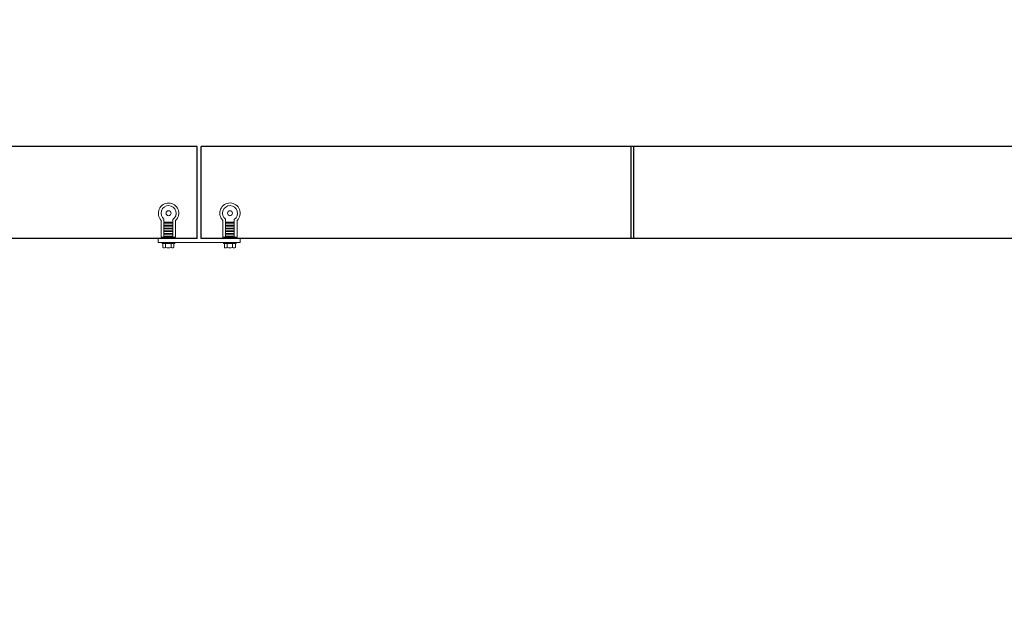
# Model space of a CAD drawing. Header units: feet. Extents: x 0 to 152726, y 0 to 59505.
# Tile 81 of 85: x 152380 to 152388, y 59282 to 59287. Entities that reach past the tile are written whole.
import ezdxf
from ezdxf import colors
from ezdxf.entities.mleader import LeaderData, LeaderLine
from ezdxf.math import Vec2, Vec3

# ---------------------------------------------------------------- set-up
doc = ezdxf.new("R2010")
doc.units = ezdxf.units.FT
doc.header["$LTSCALE"] = 0.1
doc.header["$MEASUREMENT"] = 0
doc.layers.add('L-ANNO-NOTE', color=30, linetype='Continuous')
doc.layers.add('SC_Scratch10', color=252, linetype='Continuous', lineweight=0)
doc.layers.add('VG_P_Cells', color=252, linetype='Continuous', lineweight=13)
doc.styles.add('Arial', font='arial.ttf')

# ---------------------------------------------------------------- blocks, each defined once
blk = doc.blocks.new('PLATE MOUNT AT PRECAST')
for p, q in [((8.48, 0.79), (-8.48, 0.79)), ((-8.48, 0.79), (-8.48, 0)), ((8.48, 0.79), (8.48, 0))]:
    blk.add_line(p, q)
at = {"flags": 128}
for points in [[(-7.66, 0.79), (-7.66, 0.99), (-5.04, 0.99), (-5.04, 0.79)], [(5.04, 0.79), (5.04, 0.99), (7.66, 0.99), (7.66, 0.79)], [(-7.27, -0.31), (-7.83, -0.31), (-7.83, -3.72)], [(-7.27, 0), (-7.27, -3.98)], [(-7.27, -0.31), (-5.43, -0.31)], [(-7.27, -0.51), (-5.43, -0.51)], [(-7.27, -0.9), (-5.43, -0.9)], [(-7.27, -1.07), (-5.43, -1.07)], [(-7.27, -1.47), (-5.43, -1.47)], [(-7.27, -1.64), (-5.43, -1.64)], [(-7.27, -2.03), (-5.43, -2.03)], [(-5.43, 0), (-5.43, -4.02)], [(-5.43, -0.31), (-4.87, -0.31), (-4.87, -3.78)], [(5.43, -0.31), (4.87, -0.31), (4.87, -3.72)], [(5.43, 0), (5.43, -3.98)], [(5.43, -0.31), (7.27, -0.31)], [(5.43, -0.51), (7.27, -0.51)], [(5.43, -0.9), (7.27, -0.9)], [(5.43, -1.07), (7.27, -1.07)], [(5.43, -1.47), (7.27, -1.47)], [(5.43, -1.64), (7.27, -1.64)], [(5.43, -2.03), (7.27, -2.03)], [(7.27, 0), (7.27, -4.02)], [(7.27, -0.31), (7.83, -0.31), (7.83, -3.78)], [(-7.27, -2.2), (-5.43, -2.2)], [(-7.27, -2.59), (-5.43, -2.59)], [(-7.27, -2.79), (-5.43, -2.79)], [(-7.27, -3.19), (-5.43, -3.19)], [(-7.27, -3.36), (-5.43, -3.36)], [(-7.27, -3.44), (-5.43, -3.44)], [(5.43, -2.2), (7.27, -2.2)], [(5.43, -2.59), (7.27, -2.59)], [(5.43, -2.79), (7.27, -2.79)], [(5.43, -3.19), (7.27, -3.19)], [(5.43, -3.36), (7.27, -3.36)], [(5.43, -3.44), (7.27, -3.44)]]:
    blk.add_lwpolyline(points, dxfattribs=at)
for points in [[(-7.49, 0.99), (-7.49, 1.8, -0.39919), (-6.93, 1.8), (-6.93, 0.99)], [(-5.77, 0.99), (-5.77, 1.8, -0.39919), (-5.21, 1.8), (-5.21, 0.99)], [(5.21, 0.99), (5.21, 1.8, -0.39919), (5.77, 1.8), (5.77, 0.99)], [(6.93, 0.99), (6.93, 1.8, -0.39919), (7.49, 1.8), (7.49, 0.99)]]:
    blk.add_lwpolyline(points, format="xyb", dxfattribs=at)
for centre in [(-6.38, -5.26), (6.32, -5.26)]:
    blk.add_circle(centre, 0.522)
for centre, radius, start, end in [((-6.35, 0.38), 1.54, 67.9486, 112.0514), ((6.35, 0.38), 1.54, 67.9486, 112.0514), ((-6.38, -5.26), 2.11, 133.379, 44.4759), ((-6.38, -5.26), 1.56, 124.6928, 52.7433), ((6.32, -5.26), 2.11, 133.379, 44.4759), ((6.32, -5.26), 1.56, 124.6928, 52.7433)]:
    blk.add_arc(centre, radius, start, end)
blk = doc.blocks.new('Bridge plan')
at = {"layer": 'VG_P_Cells', "lineweight": -3}
for p, q in [((1828120.6631, 711487.0594), (1828110.7539, 711487.0594)), ((1828120.6631, 711486.3094), (1828120.6631, 711487.0594)), ((1828120.6941, 711486.3094), (1828120.6941, 711487.0594)), ((1828127.7099, 711487.0594), (1828120.6941, 711487.0594)), ((1828124.194, 711486.3094), (1828124.194, 711487.0594)), ((1828124.215, 711486.3094), (1828124.215, 711487.0594)), ((1828120.6631, 711486.3094), (1828110.7539, 711486.3094)), ((1828127.7149, 711486.3094), (1828120.6941, 711486.3094))]:
    blk.add_line(p, q, dxfattribs=at)
at = {"layer": 'SC_Scratch10', "lineweight": -3, "xscale": 0.0393699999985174, "yscale": 0.0393699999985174, "zscale": 0.0393699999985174, "rotation": 180.0001533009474}
blk.add_blockref('PLATE MOUNT AT PRECAST', (1828120.6786, 711486.3094), dxfattribs=at)
blk = doc.blocks.new('Trellis Base')
blk.add_blockref('Bridge plan', (-1675739.0633, -652201.2631))
at = {"layer": 'L-ANNO-NOTE'}
ml = blk.add_multileader_mtext('Standard', dxfattribs=at)
ml.set_content('W. LIVINGSTON AVENUE', color=11, style='Arial')
ml.set_leader_properties()
ml.build(insert=Vec2(0, 0))
ml.multileader.update_dxf_attribs({"has_dogleg": 0, "dogleg_length": 0.36, "arrow_head_size": 1.25, "scale": 10})
ctx = ml.context
ctx.base_point, ctx.scale, ctx.char_height, ctx.arrow_head_size, ctx.landing_gap_size, ctx.plane_origin, ctx.plane_x_axis, ctx.plane_y_axis = Vec3(152493.4333, 59387.8699), 10, 1.25, 1.25, 0.5, Vec3(152496.4817, 59382.3139), Vec3(0.234739, 0.972058), Vec3(-0.972058, 0.234739)
notes = []
notes.append((ctx, [(0, (0, 0, 0), (0, 0), (1, 0), 1, [])]))
ctx.mtext.insert, ctx.mtext.text_direction, ctx.mtext.rotation, ctx.mtext.flow_direction = Vec3(152492.9328, 59388.5051), Vec3(0.234739, 0.972058), 1.333846, 5
ml = blk.add_multileader_mtext('Standard', dxfattribs=at)
ml.set_content('S. FRONT STREET', color=11, style='Arial')
ml.set_leader_properties()
ml.build(insert=Vec2(0, 0))
ml.multileader.update_dxf_attribs({"has_dogleg": 0, "dogleg_length": 0.36, "arrow_head_size": 1.25, "scale": 10})
ctx = ml.context
ctx.base_point, ctx.scale, ctx.char_height, ctx.arrow_head_size, ctx.landing_gap_size, ctx.plane_origin = Vec3(152391.6985, 59316.6024), 10, 1.25, 1.25, 0.5, Vec3(152387.0132, 59312.335)
notes.append((ctx, [(0, (0, 0, 0), (0, 0), (1, 0), 1, [])]))
ctx.mtext.insert, ctx.mtext.flow_direction = Vec3(152392.1985, 59317.2381), 5
for ctx, leaders in notes:
    for number, flags, end, landing, length, lines in leaders:
        leader = LeaderData()
        leader.index, (leader.has_last_leader_line, leader.has_dogleg_vector, leader.attachment_direction) = number, flags
        leader.last_leader_point, leader.dogleg_vector, leader.dogleg_length = Vec3(end), Vec3(landing), length
        for number, points, colour, breaks in lines:
            line = LeaderLine()
            line.index, line.vertices, line.color, line.breaks = number, Vec3.list(points), colors.encode_raw_color(colour), breaks
            leader.lines.append(line)
        ctx.leaders.append(leader)

msp = doc.modelspace()

# ---------------------------------------------------------------- block references
msp.add_blockref('Trellis Base', (0, 0))

# ---------------------------------------------------------------- next in the draw order: leaders
at = {"layer": 'L-ANNO-NOTE'}
ml = msp.add_multileader_mtext('Standard', dxfattribs=at)
ml.set_content('VERTICAL PANEL MODULE ON BACK OF TRELLIS, TYP OF 5', color=11, style='Arial')
ml.set_leader_properties()
ml.build(insert=Vec2(0, 0))
ml.multileader.update_dxf_attribs({"has_dogleg": 0, "dogleg_length": 0.36, "arrow_head_size": 1.25, "scale": 10})
ctx = ml.context
ctx.base_point, ctx.scale, ctx.char_height, ctx.arrow_head_size, ctx.landing_gap_size, ctx.plane_origin = Vec3(152474.858521, 59417.318041), 10, 1.25, 1.25, 0.5, Vec3(152470.173305, 59413.050631)
notes = []
notes.append((ctx, [(0, (0, 0, 0), (0, 0), (1, 0), 1, [])]))
ctx.mtext.insert, ctx.mtext.width, ctx.mtext.flow_direction = Vec3(152475.358521, 59417.9537), 25.03212493, 5
ctx.mtext.has_bg_fill, ctx.mtext.bg_color, ctx.mtext.bg_scale_factor, ctx.mtext.bg_transparency, ctx.mtext.use_window_bg_color = 1, -1027028792, 1.5, 0, 1
for ctx, leaders in notes:
    for number, flags, end, landing, length, lines in leaders:
        leader = LeaderData()
        leader.index, (leader.has_last_leader_line, leader.has_dogleg_vector, leader.attachment_direction) = number, flags
        leader.last_leader_point, leader.dogleg_vector, leader.dogleg_length = Vec3(end), Vec3(landing), length
        for number, points, colour, breaks in lines:
            line = LeaderLine()
            line.index, line.vertices, line.color, line.breaks = number, Vec3.list(points), colors.encode_raw_color(colour), breaks
            leader.lines.append(line)
        ctx.leaders.append(leader)

doc.saveas('drawing.dxf')
